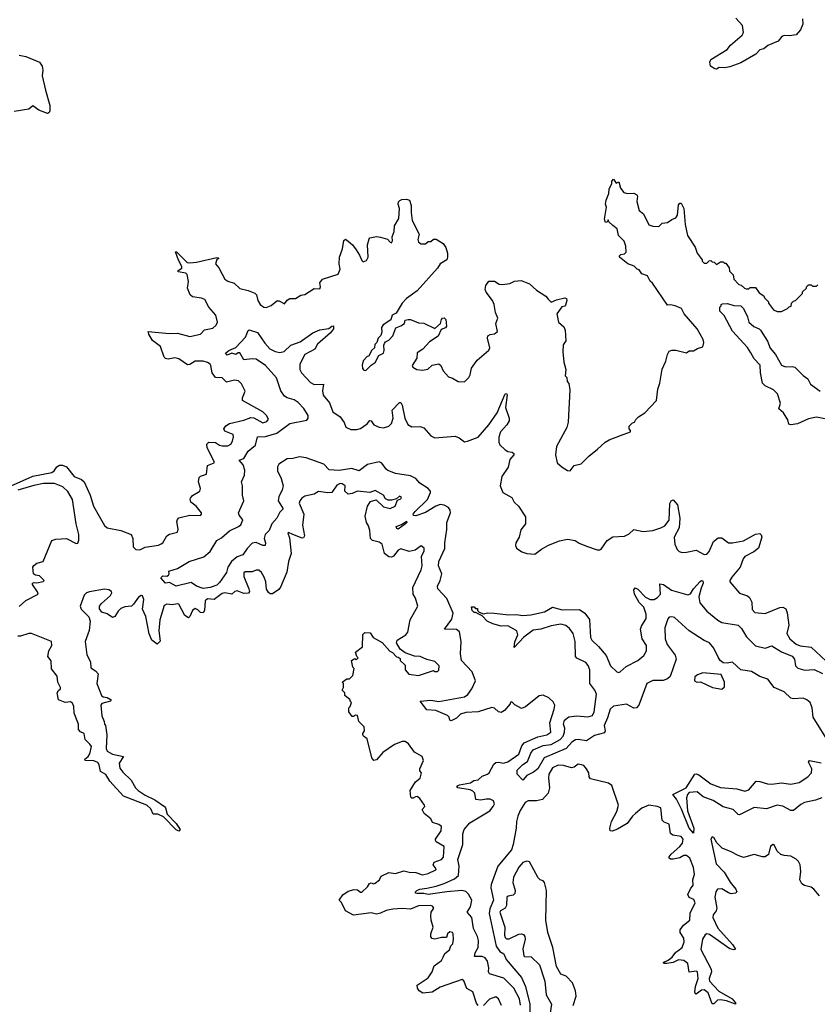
# Model space of a CAD drawing. Extents: x 2528705 to 2678277, y 911730 to 1023331.
# Tile 228 of 241: x 2657579 to 2663470, y 932425 to 939699. Entities that reach past the tile are written whole.
import ezdxf

# ---------------------------------------------------------------- set-up
doc = ezdxf.new("R2010")
doc.units = 0

msp = doc.modelspace()

# ---------------------------------------------------------------- linework, layer by layer
at = {"layer": '0CON20XD'}
for points in [[(2663360, 939705), (2663362.5, 939665), (2663346.4, 939623.6), (2663313.6, 939586.4), (2663265, 939579.4), (2663225, 939582), (2663207.5, 939575), (2663180.5, 939539.5), (2663105, 939507.5), (2663075, 939483.3), (2663045, 939476.2), (2663015.8, 939444.2), (2662905, 939380), (2662825, 939351.1), (2662785, 939343.1), (2662745, 939346), (2662725, 939334), (2662712.5, 939335), (2662682.5, 939355), (2662676.7, 939385), (2662683.3, 939405), (2662805, 939478.8), (2662828.3, 939511.7), (2662915, 939583.8), (2662924.3, 939605), (2662917.3, 939655), (2662869.8, 939709.8)], [(2657575, 939436.2), (2657625, 939426), (2657724.4, 939384.4), (2657744, 939355), (2657748.8, 939325), (2657743.9, 939283.9), (2657769.4, 939179.4)], [(2657769.4, 939179.4), (2657801.1, 939065), (2657801.9, 939025), (2657796.9, 939013.1), (2657785, 939006.9), (2657721.1, 939031.1), (2657675, 939062.5), (2657645, 939037.5), (2657538.3, 939021.7)], [(2661959.2, 938179.2), (2661930, 938205), (2661925, 938220), (2661920, 938205), (2661905, 938200), (2661897.5, 938225), (2661912.5, 938315), (2661907, 938337), (2661910, 938365), (2661930, 938415), (2661933.6, 938446.4), (2661951.7, 938488.3), (2661952.5, 938505), (2661965, 938520), (2661985, 938490), (2662005, 938500), (2662016.2, 938455), (2662041.7, 938421.7), (2662065, 938414), (2662115, 938416.7), (2662136.7, 938405), (2662141.2, 938395), (2662136.7, 938355), (2662155, 938290), (2662187.5, 938265), (2662225, 938183.3), (2662255, 938173.8), (2662299.3, 938170.7), (2662323.9, 938196.1), (2662365, 938201.2), (2662395, 938223.8), (2662425, 938234), (2662438, 938255), (2662445, 938330), (2662455, 938342.5), (2662465, 938342.5), (2662483.3, 938305), (2662493.3, 938185), (2662512.5, 938105), (2662568.3, 938018.3), (2662583.9, 937973.9), (2662620, 937925), (2662620, 937915), (2662635, 937900), (2662655, 937900), (2662671.7, 937918.3), (2662685, 937920), (2662695, 937910), (2662708.3, 937908.3), (2662725, 937890), (2662755, 937910), (2662775, 937910), (2662785, 937900), (2662795, 937900), (2662820, 937865), (2662821.7, 937841.7), (2662850, 937815), (2662853, 937783), (2662891.7, 937741.7), (2662908.3, 937738.3), (2662932.5, 937715), (2662945, 937711.2), (2662965, 937710), (2662975, 937720), (2663015, 937720), (2663041.7, 937681.7), (2663075, 937660), (2663080, 937645), (2663110, 937615), (2663110, 937605), (2663147.5, 937555), (2663175, 937543.8), (2663205, 937543.3), (2663250, 937565), (2663261.7, 937578.3), (2663278.3, 937581.7), (2663280, 937605), (2663295, 937620), (2663310, 937625), (2663360, 937675), (2663361.7, 937688.3), (2663390, 937715), (2663390, 937725), (2663405, 937740), (2663425, 937740), (2663435, 937730), (2663465, 937730), (2663475, 937740)], [(2657516.7, 936255), (2657674.7, 936325.3), (2657815.8, 936354.2), (2657833.2, 936366.8), (2657853.8, 936396.2), (2657872.5, 936407.5), (2657895, 936407.4), (2657924.3, 936395), (2657980, 936325), (2658035, 936301.4), (2658053.8, 936283.8), (2658100, 936185), (2658124.1, 936105), (2658165, 936032), (2658205, 935962), (2658224.5, 935944.5), (2658325, 935926), (2658401.2, 935895), (2658414, 935865), (2658415.7, 935805), (2658435.4, 935785.4), (2658465, 935783.1), (2658505, 935801.4), (2658603.8, 935816.2), (2658624.4, 935825.6), (2658636, 935835), (2658665, 935885.8), (2658685, 935897.1), (2658745, 935912.5), (2658748.1, 935935), (2658739.5, 935990.5), (2658743.8, 936006.2), (2658755, 936017.5), (2658835, 936037.5), (2658913, 936037), (2658922.5, 936045), (2658922.5, 936055), (2658881.4, 936105), (2658842, 936135), (2658838.8, 936155), (2658840, 936165), (2658856.1, 936183.9), (2658910, 936215), (2658913.6, 936236.4), (2658900, 936285), (2658904.3, 936315.7), (2658914.4, 936325.6), (2658958.9, 936341.1), (2658965.6, 936404.4), (2659014, 936425), (2659014.3, 936435), (2658964.3, 936535), (2658961.7, 936561.7), (2658975, 936576.7), (2659025, 936575.8), (2659055, 936555.5), (2659075, 936550), (2659115, 936550.9), (2659138.2, 936561.8), (2659150.5, 936585), (2659157.1, 936617.1), (2659154.4, 936634.4), (2659095, 936659.5), (2659086.5, 936675), (2659102.3, 936697.7), (2659128.8, 936715), (2659235, 936740.7), (2659285, 936760.8), (2659307.6, 936757.6), (2659375, 936721.5), (2659405, 936730), (2659417, 936747), (2659402.5, 936775), (2659375, 936802.2), (2659224, 936885), (2659224.3, 936905), (2659244.3, 936955), (2659217.8, 937007.8), (2659195, 937030.6), (2659165, 937036.5), (2659105, 937022), (2659073, 937053), (2659025, 937054.4), (2659000.9, 937090.9), (2658990.9, 937145), (2658985.4, 937155), (2658965, 937167.1), (2658935, 937175.9), (2658873.5, 937176.5), (2658835, 937152.5), (2658818.9, 937148.9), (2658754.3, 937194.3), (2658725, 937200), (2658675, 937189.7), (2658654.4, 937195), (2658645.3, 937205.3), (2658618.1, 937285), (2658559.6, 937329.6), (2658532.2, 937375), (2658527.5, 937395), (2658685, 937380.8), (2658745, 937383.3), (2658835, 937357.7), (2658913.3, 937375), (2658943, 937407), (2659005, 937419.4), (2659028.9, 937441.1), (2659040.8, 937465), (2659027.6, 937515), (2658974.8, 937574.8), (2658945, 937632.9), (2658922.4, 937642.4), (2658855, 937651.1), (2658836.6, 937666.6), (2658817.8, 937715), (2658824.4, 937765), (2658816.7, 937816.7), (2658805, 937827.1), (2658750, 937835), (2658750, 937845), (2658775.8, 937864.2), (2658776.2, 937875), (2658751.2, 937921.2), (2658730, 937985), (2658737.5, 937985), (2658786, 937935), (2658815, 937906.2), (2658835, 937902.9), (2658885, 937907.5), (2659035, 937942.5), (2659045, 937940), (2659050, 937935), (2659033.6, 937926.4), (2659024.5, 937894.5), (2659050, 937865), (2659095, 937780.9), (2659115, 937766.2), (2659161.7, 937751.7), (2659205, 937714.1), (2659265, 937699.2), (2659315, 937678.9), (2659327.8, 937665), (2659337.5, 937625), (2659355, 937596), (2659381.2, 937575), (2659398.3, 937571.7), (2659435, 937586.2), (2659478.3, 937621.7), (2659495, 937621.2), (2659535, 937598.8), (2659554.1, 937625.9), (2659575, 937640), (2659615, 937640), (2659655, 937663.3), (2659685, 937667.5), (2659755, 937713.3), (2659795, 937711.2), (2659801.2, 937725), (2659795.6, 937755), (2659815, 937782.2), (2659930.3, 937819.7), (2659945.7, 937855), (2659938.8, 937895), (2659942, 937945), (2659964.2, 938005), (2659973.6, 938066.4), (2659985, 938077.5), (2660005, 938063.3), (2660036.7, 938035), (2660065, 937997.5), (2660089.5, 937959.5), (2660105, 937920), (2660115, 937910), (2660140.7, 937919.3), (2660153.3, 937945), (2660146.7, 938035), (2660159.3, 938080.7), (2660165, 938086.7), (2660215, 938096.7), (2660245, 938093.3), (2660295, 938077.5), (2660314.1, 938054.1), (2660325, 938050), (2660333.3, 938065), (2660330, 938095), (2660343.8, 938135), (2660346.2, 938175), (2660380, 938230), (2660382.9, 938305), (2660374.4, 938335), (2660377.9, 938352.1), (2660386.4, 938363.6), (2660400.7, 938369.3), (2660435, 938373.3), (2660456.8, 938366.8), (2660470, 938325), (2660469.5, 938275), (2660478.1, 938215), (2660530, 938115), (2660520, 938075), (2660523.8, 938055), (2660545, 938043.8), (2660575, 938043.3), (2660595, 938060), (2660615, 938060), (2660635, 938077.5), (2660655, 938077.5), (2660706.7, 938045), (2660725.8, 938015.8), (2660737.5, 937975), (2660739.2, 937945), (2660733.3, 937925), (2660684, 937895), (2660665.9, 937864.1), (2660514.2, 937695.8), (2660435, 937638), (2660404.6, 937605.4), (2660360, 937530), (2660330, 937515), (2660319.3, 937480.7), (2660263.3, 937445), (2660250, 937425), (2660252.5, 937392.5), (2660246.7, 937365), (2660227.5, 937345), (2660217, 937313), (2660201.7, 937298.3), (2660200, 937275), (2660177.5, 937255), (2660156.4, 937213.6), (2660145, 937210), (2660115, 937177.5), (2660107.5, 937147.5), (2660111.7, 937121.7), (2660120, 937110), (2660135, 937106.7), (2660174, 937146), (2660205, 937166.7), (2660232.3, 937217.7), (2660266, 937235), (2660271.2, 937255), (2660267.5, 937295), (2660273, 937307), (2660280.7, 937319.3), (2660305, 937332.5), (2660335, 937362.5), (2660357, 937423), (2660395, 937437.5), (2660420, 937455), (2660425, 937480), (2660447, 937483), (2660465, 937483.3), (2660525, 937460), (2660565, 937457.5), (2660645, 937417.5), (2660686.7, 937453.3), (2660693.3, 937485), (2660702.5, 937495), (2660715, 937497.5), (2660727.5, 937485), (2660732.5, 937435), (2660725, 937422.5), (2660690.7, 937409.3), (2660669.3, 937360.7), (2660605, 937320), (2660555.7, 937264.3), (2660515, 937236.7), (2660511.7, 937198.3), (2660477.5, 937145), (2660482.3, 937132.3), (2660512.5, 937115), (2660555, 937109.2), (2660594.1, 937115.9), (2660625, 937146.2), (2660675, 937156.2), (2660688.8, 937145), (2660706.2, 937105), (2660745, 937060), (2660775, 937050.8), (2660817.5, 937025), (2660865, 937024.2), (2660897.5, 937055), (2660907.1, 937075), (2660916.2, 937125), (2660957.7, 937182.3), (2661045, 937256.7), (2661052.5, 937275), (2661034.2, 937345), (2661037.7, 937362.3), (2661055, 937373.8), (2661085, 937378.8), (2661107.5, 937395), (2661096.4, 937453.6), (2661110, 937495), (2661093.3, 937535), (2661084.1, 937594.1), (2661070, 937625), (2661023.8, 937685), (2661016.7, 937705), (2661022.5, 937735), (2661043.6, 937766.4), (2661085, 937767.5), (2661120, 937745), (2661145, 937742.5), (2661199.3, 937750.7), (2661233.6, 937766.4), (2661281.7, 937771.7), (2661345, 937747.5), (2661395, 937700), (2661465, 937657.5), (2661483.3, 937633.3), (2661505, 937612.5), (2661545, 937630), (2661605, 937643.3), (2661618.8, 937638.8), (2661621.2, 937625), (2661610.7, 937589.3), (2661605, 937582.5), (2661582.3, 937577.7), (2661546.7, 937525), (2661558.8, 937465), (2661598.8, 937428.8), (2661608.8, 937405), (2661613, 937327), (2661593, 937297), (2661590.8, 937245), (2661598.3, 937168.3), (2661612.5, 937115), (2661608.3, 937068.3), (2661620, 937055), (2661622.5, 937025), (2661635, 937010), (2661642, 936965), (2661630.9, 936725), (2661619.4, 936685), (2661543.8, 936545), (2661535.8, 936485), (2661548, 936425), (2661585, 936392.5), (2661625, 936368.8), (2661645, 936366.7), (2661673.8, 936406.2), (2661725, 936417.5), (2661782.5, 936475), (2661847.5, 936525), (2661902.7, 936577.3), (2661932.5, 936595), (2662017.5, 936627.5), (2662090, 936655), (2662090, 936665), (2662080, 936675), (2662080, 936695), (2662105, 936720), (2662120, 936725), (2662130, 936745), (2662150, 936765), (2662196.4, 936793.6), (2662283.3, 936885), (2662291.7, 936968.3), (2662306.4, 937013.6), (2662323.6, 937116.4), (2662352.5, 937175), (2662363.6, 937226.4), (2662375, 937250), (2662395, 937257.5), (2662425, 937257.5), (2662505, 937237.5), (2662525, 937252.5), (2662556.4, 937253.6), (2662585, 937270), (2662625, 937282.5), (2662632.5, 937315), (2662626.7, 937336.7), (2662582.5, 937415), (2662486.7, 937526.7), (2662466.7, 937565), (2662420, 937585), (2662385, 937592.5), (2662365, 937590), (2662253, 937753), (2662237, 937767), (2662216.4, 937806.4), (2662175, 937822.5), (2662155, 937850), (2662140, 937855), (2662117, 937877), (2662070, 937895), (2662010, 937945), (2662010, 937955), (2662020, 937965), (2662045, 937970), (2662057.5, 937982.5), (2662056.1, 938026.1), (2662043.6, 938063.6), (2662002.5, 938105), (2661992.5, 938155), (2661959.2, 938179.2)], [(2663585, 936738.4), (2663465, 936762.5), (2663405, 936751), (2663325, 936712.4), (2663275, 936704.6), (2663260.3, 936710.3), (2663251.7, 936741.7), (2663221.2, 936795), (2663186.9, 936825), (2663197.8, 936865), (2663175.5, 936935), (2663148.1, 936965), (2663085, 936993.5), (2663065, 937012.9), (2663050.5, 937090.5), (2663047.5, 937147.5), (2663004.2, 937194.2), (2662978.6, 937238.6), (2662956, 937276), (2662845, 937397.8), (2662783.6, 937513.6), (2662750, 937545), (2662750, 937575), (2662760, 937585), (2662760, 937595), (2662770.7, 937599.3), (2662808.3, 937601.7), (2662855, 937587.8), (2662904.5, 937585.5), (2662926.1, 937565), (2662955, 937503.8), (2662964.6, 937464.6), (2663001.5, 937431.5), (2663041.9, 937415), (2663051.8, 937405), (2663101.8, 937325), (2663121.4, 937271.4), (2663160.6, 937225), (2663207, 937147), (2663235, 937134.3), (2663285, 937137.8), (2663305, 937132.2), (2663365, 937069.4), (2663400.8, 937045), (2663420, 937005), (2663490.9, 936955)], [(2661153.6, 934206.4), (2661185, 934216.2), (2661266.2, 934273.8), (2661287.6, 934335), (2661304.8, 934355.2), (2661405, 934399.8), (2661473.6, 934416.4), (2661502.2, 934435), (2661495.2, 934505), (2661526.7, 934605), (2661530.4, 934635), (2661520, 934660), (2661488.3, 934688.3), (2661445, 934708.1), (2661415, 934703.1), (2661315, 934623.3), (2661285, 934610), (2661235, 934637.5), (2661215, 934660), (2661205, 934657.5), (2661202.5, 934645), (2661160, 934595), (2661135, 934580), (2661115, 934586.2), (2661085, 934612.5), (2661065, 934618.6), (2660965, 934586.2), (2660875, 934580.8), (2660835, 934567.1), (2660805, 934539.2), (2660765, 934519.4), (2660755, 934523.8), (2660750.8, 934545), (2660738.9, 934558.9), (2660653.7, 934596.3), (2660585, 934600), (2660536.7, 934665), (2660615, 934672.7), (2660675, 934661.5), (2660864.1, 934695.9), (2660887.7, 934712.3), (2660918.1, 934755), (2660946.5, 934815), (2660921.7, 934881.7), (2660842.9, 934965), (2660834.6, 935015), (2660838.9, 935105), (2660826.9, 935176.9), (2660805, 935194.6), (2660717.5, 935195), (2660770.6, 935269.4), (2660781.7, 935315), (2660733.5, 935423.5), (2660667.1, 935495), (2660665.7, 935515), (2660685, 935556.2), (2660696.2, 935605), (2660671.3, 935665), (2660674.1, 935695), (2660718.1, 935791.9), (2660718.4, 935835), (2660733, 935933), (2660732.9, 935985), (2660761.2, 936055), (2660757.5, 936075), (2660745, 936094.2), (2660715, 936113.2), (2660685, 936117.4), (2660652.2, 936105), (2660575, 936058.8), (2660505, 936034), (2660486.7, 936035), (2660486.2, 936045), (2660498.7, 936065), (2660590.8, 936155), (2660613.3, 936205), (2660612.7, 936215), (2660596.8, 936235), (2660535.5, 936275.5), (2660505, 936308.9), (2660465, 936329.3), (2660355, 936347.1), (2660299.1, 936369.1), (2660285, 936379.1), (2660253.1, 936423.1), (2660233.6, 936433.6), (2660147.7, 936412.3), (2660085, 936364.7), (2660033.2, 936383.2), (2659938.5, 936368.5), (2659863.4, 936373.4), (2659824.2, 936415), (2659695, 936462.9), (2659645, 936470), (2659595, 936456.2), (2659555, 936455.4), (2659493.8, 936415), (2659482.5, 936395), (2659483.8, 936365), (2659510.1, 936310.1), (2659523.6, 936255), (2659516.5, 936225), (2659491.7, 936175), (2659487.8, 936145), (2659525.4, 936084.6), (2659499.7, 936060.3), (2659478.7, 936015), (2659440.7, 935975), (2659421.8, 935925), (2659390.7, 935895), (2659385.4, 935865.4), (2659393.8, 935835), (2659392, 935815), (2659375, 935813.3), (2659325, 935836.9), (2659295, 935830.8), (2659258.1, 935791.9), (2659227.3, 935745), (2659185, 935729.3), (2659143, 935697), (2659116.5, 935655), (2659105.3, 935614.7), (2659055, 935540), (2659035, 935521.9), (2658985, 935504.2), (2658935, 935497.1), (2658885, 935514), (2658845, 935541.2), (2658733.6, 935513.6), (2658685, 935540), (2658655, 935536.7), (2658620, 935575), (2658635, 935590), (2658665, 935588.8), (2658677.5, 935595), (2658682.5, 935605), (2658680, 935625), (2658745, 935643.1), (2658830, 935695), (2658939.5, 935730.5), (2658985, 935770.6), (2659035, 935851.9), (2659068.4, 935871.6), (2659128.2, 935921.8), (2659196, 935954), (2659212.4, 935967.6), (2659226.1, 936005), (2659198.9, 936038.9), (2659194.3, 936055), (2659234.4, 936145), (2659224.4, 936185), (2659223.8, 936255), (2659217.6, 936285), (2659239.8, 936335), (2659240.9, 936370.9), (2659230.2, 936410.2), (2659198.6, 936445), (2659235, 936457.1), (2659265, 936512.1), (2659321.1, 936555), (2659334, 936616), (2659395, 936619.8), (2659476.9, 936643.1), (2659575, 936716.2), (2659699, 936741), (2659710.3, 936755), (2659710.2, 936775), (2659677.1, 936827.1), (2659635, 936869.7), (2659605, 936890.3), (2659554.2, 936904.2), (2659535, 936917.8), (2659507.8, 936957.8), (2659475, 937051.9), (2659395, 937143.1), (2659325, 937190), (2659295, 937194.2), (2659235, 937186.2), (2659205, 937236.7), (2659192.3, 937237.7), (2659175, 937224.3), (2659145, 937234), (2659110.5, 937220.5), (2659100, 937235), (2659124.5, 937255.5), (2659174, 937276), (2659246.1, 937353.9), (2659266.7, 937403.3), (2659273.6, 937406.4), (2659335, 937386.7), (2659388.4, 937308.4), (2659427, 937267), (2659465, 937248.2), (2659499.1, 937240.9), (2659531.7, 937248.3), (2659582.5, 937295), (2659650, 937320), (2659745, 937385.6), (2659795, 937408.1), (2659862, 937418), (2659883.3, 937435), (2659896.1, 937436.1), (2659895.7, 937415), (2659873.8, 937385), (2659778, 937302), (2659759.3, 937265), (2659683.6, 937226.4), (2659647.9, 937155), (2659648.6, 937115), (2659659.7, 937089.7), (2659727.5, 937017.5), (2659755, 937004.8), (2659822, 937005), (2659815, 936957.5), (2659820.8, 936925), (2659868.2, 936868.2), (2659891.6, 936801.6), (2659946.2, 936765), (2659975, 936722.5), (2659988, 936688), (2660025, 936670.8), (2660068.8, 936671.2), (2660095, 936678.6), (2660146.3, 936713.7), (2660165, 936736.9), (2660176, 936736), (2660195.4, 936705.4), (2660235, 936687.9), (2660265, 936683.9), (2660305, 936695.4), (2660325.4, 936715), (2660337.8, 936755), (2660329.4, 936815), (2660385, 936870), (2660395, 936870), (2660405, 936852), (2660424.6, 936754.6), (2660445, 936709.2), (2660475, 936691.4), (2660537.3, 936692.7), (2660565, 936684.4), (2660615, 936624), (2660645, 936608.8), (2660795, 936621.2), (2660825, 936608.8), (2660865, 936581.2), (2660886.1, 936583.9), (2660964.3, 936615.7), (2661044.3, 936705), (2661104.6, 936795.4), (2661165, 936933.8), (2661175, 936936.7), (2661178.5, 936928.5), (2661166.4, 936835), (2661194.5, 936755), (2661194.5, 936735), (2661177.9, 936705), (2661130, 936655), (2661118.5, 936615), (2661117.5, 936577.5), (2661125, 936557.5), (2661165, 936520), (2661185, 936508.8), (2661216.7, 936505), (2661228.6, 936495), (2661228.6, 936485), (2661199.5, 936450.5), (2661187.1, 936392.9), (2661141.2, 936325), (2661127.5, 936255), (2661147, 936207), (2661215, 936170), (2661230, 936135), (2661262.5, 936105), (2661316.1, 936026.1), (2661314.2, 935975), (2661280.7, 935929.3), (2661268, 935875), (2661243.3, 935835), (2661240, 935815), (2661247.5, 935795), (2661288.3, 935768.3), (2661325, 935756.2), (2661385, 935750.8), (2661404.6, 935765.4), (2661432.1, 935787.9), (2661485, 935815.6), (2661565, 935848.6), (2661625, 935860), (2661681.7, 935851.7), (2661711.7, 935831.7), (2661765, 935809.2), (2661845, 935782.5), (2661865, 935781.2), (2661875, 935786.7), (2661919.1, 935850.9), (2661960.7, 935879.3), (2662045, 935883.1), (2662080.2, 935899.8), (2662115, 935933.3), (2662185, 935916.7), (2662255, 935926), (2662315, 935943.6), (2662345, 935959.1), (2662375, 936002.2), (2662381.6, 936125), (2662390, 936145), (2662405, 936151.2), (2662437.6, 936115), (2662454.2, 936015.8), (2662449.2, 935945), (2662413.6, 935875), (2662419.2, 935825), (2662435.8, 935785.8), (2662450.3, 935770.3), (2662473, 935763), (2662505.4, 935764.6), (2662575, 935780.5), (2662635, 935748.9), (2662655, 935750.6), (2662670.6, 935769.4), (2662702.9, 935845), (2662737.9, 935872.1), (2662765, 935870.8), (2662813.3, 935835), (2662845, 935832.8), (2662925, 935847.5), (2663015, 935896.9), (2663045, 935901.9), (2663055, 935894), (2663059.6, 935875), (2663035.4, 935795), (2663002, 935768), (2662935, 935733.5), (2662922, 935715), (2662900.4, 935655), (2662840.2, 935579.8), (2662824, 935555), (2662823.8, 935545), (2662895, 935461.4), (2662955, 935441.5), (2662970.4, 935430.4), (2662986.4, 935395), (2662990.5, 935340.5), (2663009.7, 935319.7), (2663085, 935312), (2663193.9, 935356.1), (2663215, 935358.5), (2663237, 935347), (2663247.6, 935317.6), (2663260.9, 935225), (2663245.7, 935165), (2663266.7, 935125), (2663314.4, 935085), (2663345, 935073.5), (2663425, 935064.3), (2663535, 934958.6)], [(2657575, 935363.1), (2657623.2, 935406.8), (2657714.5, 935455), (2657711.1, 935471.1), (2657672, 935525), (2657673.8, 935535), (2657685, 935541.2), (2657705, 935538.8), (2657752.5, 935547.5), (2657760, 935555), (2657725, 935590), (2657695, 935595.8), (2657681.2, 935605), (2657676.7, 935655), (2657682.3, 935667.7), (2657705, 935682.5), (2657753, 935697), (2657815, 935850), (2657845, 935861.2), (2657923.9, 935866.1), (2657995, 935830), (2658008, 935832), (2658015.5, 935854.5), (2658014.5, 935895.5), (2657996.2, 935973.8), (2657968.9, 936155), (2657935, 936214.4), (2657897.2, 936247.2), (2657835, 936272.5), (2657755, 936272.5), (2657682.6, 936257.4), (2657565, 936222.1)], [(2660965, 932416.7), (2660952.7, 932432.7), (2660925.6, 932515.6), (2660881.2, 932541.2), (2660858.3, 932598.3), (2660847.5, 932607.5), (2660685, 932550.9), (2660625, 932513.8), (2660557.1, 932507.1), (2660528.8, 932525), (2660516, 932545), (2660514.2, 932565.8), (2660595, 932620), (2660625.6, 932665), (2660640, 932710), (2660695, 932747.5), (2660707.7, 932772.3), (2660719.7, 932800.3), (2660752.3, 932827.7), (2660763, 932857), (2660778.8, 932871.2), (2660783.3, 932905), (2660780, 932945), (2660775, 932956), (2660755, 932958.9), (2660739.2, 932945), (2660732.5, 932917.5), (2660695, 932917.1), (2660645, 932906), (2660625, 932911.2), (2660615, 932923.3), (2660615.8, 932945), (2660632.5, 932995), (2660617.5, 933045), (2660615.8, 933075.8), (2660618.6, 933105), (2660638.9, 933135), (2660629.1, 933149.1), (2660615, 933153.5), (2660525, 933150.9), (2660465, 933127.5), (2660405, 933132.1), (2660335, 933128.6), (2660285, 933118.2), (2660245, 933097.9), (2660215, 933091.5), (2660175, 933101.5), (2660045, 933083.1), (2659985.6, 933115.6), (2659956.1, 933176.1), (2659937.5, 933195), (2659965, 933233.3), (2660005, 933260), (2660048.3, 933271.7), (2660075, 933270.9), (2660095, 933253.8), (2660105, 933253.8), (2660147.2, 933292.8), (2660161.8, 933318.2), (2660175, 933321.1), (2660195, 933313.5), (2660205, 933320.4), (2660235.7, 933345), (2660249.4, 933370.6), (2660305, 933398.1), (2660355, 933391.5), (2660415, 933409.6), (2660455, 933400.4), (2660505, 933398.2), (2660555, 933381.5), (2660595, 933390), (2660652.7, 933417.3), (2660655.8, 933425), (2660632.9, 933455), (2660641.2, 933475), (2660695, 933493.8), (2660708.9, 933511.1), (2660715, 933590), (2660656, 933625), (2660650.8, 933635), (2660650.8, 933645), (2660692.9, 933705), (2660695, 933737.5), (2660675, 933753.8), (2660627, 933767), (2660616, 933795), (2660566.7, 933835), (2660552.5, 933865), (2660571.2, 933885), (2660568.8, 933895), (2660533.8, 933945), (2660515, 933959.2), (2660501.9, 933958.1), (2660485, 933946.7), (2660475, 933946.7), (2660468.8, 933955), (2660462.9, 934005), (2660501.2, 934068.8), (2660536.7, 934095), (2660546.7, 934135), (2660535, 934150), (2660534, 934165), (2660561.2, 934225), (2660552.5, 934255), (2660495, 934286.7), (2660449.5, 934349.5), (2660425, 934366.2), (2660405, 934366.2), (2660346.7, 934345), (2660261.2, 934285), (2660215, 934231.2), (2660195, 934226.7), (2660180, 934245), (2660146, 934385), (2660117.5, 934405), (2660112.5, 934415), (2660112.5, 934425), (2660126.7, 934445), (2660123.3, 934475), (2660083.8, 934513.8), (2660075, 934557.5), (2660058.3, 934561.7), (2660045, 934550), (2660035, 934550), (2660010, 934585), (2660010, 934615), (2660020, 934625), (2660030, 934655), (2660020, 934665), (2660020, 934675), (2659980, 934705), (2659980, 934725), (2659960, 934745), (2659970, 934765), (2659970, 934795), (2659960, 934805), (2659995, 934830), (2660015, 934830), (2660040, 934855), (2660050, 934905), (2660040, 934915), (2660030, 934965), (2660055, 934980), (2660065, 934970), (2660080, 934985), (2660070, 934995), (2660060, 935025), (2660110, 935065), (2660113.6, 935156.4), (2660128.3, 935171.7), (2660168.3, 935168.3), (2660190, 935135), (2660256.4, 935096.4), (2660313.6, 935033.6), (2660333, 935023), (2660361.7, 934991.7), (2660375, 934990), (2660388.3, 934978.3), (2660390, 934965), (2660425, 934930), (2660426.2, 934895), (2660453.9, 934863.9), (2660525, 934854), (2660635, 934890), (2660645, 934882.5), (2660665, 934882.5), (2660675.8, 934894.2), (2660676.7, 934925), (2660645, 934956.7), (2660585, 934972.5), (2660537.5, 934995), (2660495, 934996.2), (2660425, 935021.2), (2660388.3, 935048.3), (2660362.5, 935095), (2660367.5, 935115), (2660430, 935155), (2660445.4, 935174.6), (2660462.2, 935265), (2660520, 935365), (2660502.5, 935425), (2660485.4, 935455.4), (2660481.5, 935505), (2660545.4, 935635), (2660550.9, 935665), (2660547.1, 935732.9), (2660566.2, 935775), (2660567.5, 935795), (2660545, 935812.5), (2660499.5, 935780.5), (2660455, 935769.2), (2660395, 935788.8), (2660375, 935780), (2660340, 935735), (2660325, 935728.2), (2660305, 935729.6), (2660272.5, 935755), (2660255, 935823.8), (2660235, 935839.2), (2660185, 935851.2), (2660170, 935865), (2660165.8, 935925.8), (2660155, 935960), (2660141.2, 935985), (2660131.7, 936031.7), (2660148.8, 936105), (2660170.7, 936139.3), (2660211.7, 936151.7), (2660265, 936100), (2660315, 936087.5), (2660352.5, 936105), (2660370, 936150), (2660395, 936160), (2660398.3, 936168.3), (2660385, 936177.5), (2660361.7, 936158.3), (2660325, 936148.8), (2660300, 936150), (2660280, 936160), (2660265, 936186), (2660205, 936220), (2660163.9, 936206.1), (2660075, 936216.7), (2660035, 936197.3), (2660005, 936194.6), (2659980.9, 936215), (2659982.5, 936255), (2659960.9, 936270.9), (2659945, 936273.3), (2659921.1, 936258.9), (2659883.3, 936206.7), (2659855, 936203.1), (2659785.7, 936214.3), (2659755, 936194.2), (2659685, 936179.2), (2659663.8, 936165), (2659648.8, 936145), (2659644.1, 936125.9), (2659676.7, 936045), (2659667.3, 935965), (2659682.5, 935885), (2659675, 935871.2), (2659665, 935868.6), (2659595, 935896.5), (2659565, 935911.2), (2659558.8, 935905), (2659571.2, 935871.2), (2659583.3, 935755), (2659564.3, 935695), (2659552.3, 935617.7), (2659504.7, 935505.3), (2659491.7, 935488.3), (2659445, 935456.2), (2659428, 935458), (2659416.9, 935466.9), (2659401.7, 935491.7), (2659397.7, 935545), (2659385, 935580), (2659365, 935614.4), (2659345, 935633.1), (2659325, 935632.2), (2659295, 935618.7), (2659245, 935620.5), (2659235, 935613.3), (2659234.1, 935585), (2659271.8, 935495), (2659275.6, 935475), (2659268.5, 935461.5), (2659235, 935458.5), (2659185, 935480), (2659168.6, 935475), (2659145, 935454.4), (2659095, 935464.6), (2659075, 935458.4), (2659015, 935414.7), (2658965, 935421.3), (2658947.9, 935405), (2658944.4, 935335), (2658935, 935317.5), (2658915, 935319.4), (2658895, 935339.5), (2658875, 935348.9), (2658855.6, 935335), (2658835, 935290), (2658825, 935280.8), (2658797.3, 935297.3), (2658755, 935380.5), (2658744.5, 935384.5), (2658705, 935376.8), (2658665, 935381.2), (2658645, 935371.5), (2658614.2, 935265), (2658607.2, 935185), (2658615, 935107.5), (2658595, 935085.7), (2658555.8, 935115.8), (2658535, 935160.8), (2658509.2, 935289.2), (2658486.1, 935345), (2658496.2, 935415), (2658485, 935442), (2658475, 935444.2), (2658455, 935432.9), (2658420, 935380), (2658405, 935367.1), (2658355, 935362.3), (2658325, 935348.2), (2658305, 935328.8), (2658281.2, 935288.8), (2658265, 935281.8), (2658225, 935310), (2658185, 935321.4), (2658166.8, 935346.8), (2658168.9, 935365), (2658181.9, 935385), (2658248.9, 935445), (2658260, 935465), (2658256.2, 935475), (2658236, 935486), (2658205, 935491.6), (2658095, 935472), (2658072.9, 935465), (2658055, 935446.7), (2658025.3, 935365), (2658033.5, 935345), (2658088.2, 935288.2), (2658099.8, 935255), (2658092.8, 935187.2), (2658063.3, 935105), (2658074.2, 935005.8), (2658101.3, 934955), (2658105, 934910.8), (2658139.4, 934889.4), (2658159.1, 934865), (2658148.9, 934795), (2658182.9, 934705), (2658195, 934695.6), (2658225, 934691.1), (2658254.2, 934675), (2658250, 934665), (2658185, 934646.7), (2658176.9, 934635), (2658186.2, 934556.2), (2658203.1, 934515), (2658204.3, 934494.3), (2658213.3, 934483.3), (2658223.2, 934415), (2658216.2, 934315), (2658225.7, 934295), (2658265, 934272.7), (2658345.5, 934255.5), (2658313.4, 934205), (2658319.4, 934169.4), (2658339.9, 934139.9), (2658401.7, 934081.7), (2658434.7, 934024.7), (2658454.4, 934004.4), (2658505, 933970.8), (2658577.5, 933935), (2658647.1, 933885), (2658655.5, 933875), (2658668.2, 933828.2), (2658735, 933760), (2658763.8, 933715), (2658755, 933704.3), (2658735, 933714.4), (2658640.5, 933810.5), (2658598.3, 933828.3), (2658565, 933830), (2658547.8, 933867.8), (2658516.8, 933896.8), (2658345, 933963.3), (2658243.8, 934073.8), (2658215, 934121.4), (2658175.5, 934145.5), (2658165, 934193.8), (2658155, 934210), (2658125, 934223.3), (2658063.3, 934225), (2658060, 934235), (2658085, 934255.8), (2658095.9, 934274.1), (2658108.2, 934328.2), (2658097.4, 934347.4), (2658061.2, 934381.2), (2658054, 934425), (2658026.9, 934436.9), (2658013.8, 934453.8), (2658011.8, 934495), (2657982, 934575), (2657979, 934625), (2657969.1, 934649.1), (2657955, 934658.7), (2657914.6, 934654.6), (2657864, 934675), (2657856.2, 934725), (2657865, 934742.5), (2657880, 934755), (2657880, 934765), (2657860, 934805), (2657855, 934850), (2657812.3, 934902.3), (2657811.7, 934961.7), (2657786.7, 934995), (2657793.3, 935035), (2657816.2, 935075), (2657812.5, 935105), (2657665, 935163.3), (2657645, 935164.1), (2657585, 935145.5), (2657565.4, 935145.4)], [(2660375, 935934.8), (2660365, 935939.5), (2660358.9, 935955), (2660400, 935970), (2660435, 935993.3), (2660437.5, 935985), (2660429.5, 935975), (2660375, 935934.8)], [(2663566.6, 934345), (2663439.4, 934545), (2663433, 934615), (2663416.9, 934655), (2663393.9, 934675), (2663365, 934686.2), (2663295, 934681.7), (2663275, 934686.4), (2663225, 934734), (2663152.5, 934765), (2663105, 934825.7), (2663045, 934845.6), (2662985, 934882.5), (2662906.1, 934896.1), (2662845, 934952.3), (2662805, 934944.4), (2662775, 934948.3), (2662753.6, 934963.6), (2662738.1, 934988.1), (2662706.9, 935056.9), (2662675, 935094.5), (2662635, 935111.6), (2662523.1, 935183.1), (2662415, 935282.3), (2662395, 935287.1), (2662376.3, 935283.7), (2662367.1, 935272.9), (2662343.6, 935205), (2662347.3, 935125), (2662362.3, 935082.3), (2662419.6, 935005), (2662428.2, 934975), (2662384.7, 934845.3), (2662365, 934829.5), (2662332.1, 934817.9), (2662255, 934816.7), (2662212.3, 934795), (2662152.5, 934635), (2662135.5, 934614.5), (2662115, 934613.3), (2662062.1, 934642.1), (2661965, 934627.9), (2661939.1, 934605), (2661919.5, 934540.5), (2661897.1, 934485), (2661904.5, 934445), (2661898.8, 934431.2), (2661825, 934411.2), (2661765, 934371.5), (2661705, 934381.9), (2661685, 934378.1), (2661657.8, 934362.2), (2661615, 934313.9), (2661453.9, 934246.1), (2661405, 934164.5), (2661375, 934140), (2661324.5, 934115.5), (2661295, 934081.2), (2661254.1, 934124.1), (2661253.8, 934155), (2661295, 934195.4), (2661330.5, 934219.5), (2661355, 934280.8), (2661371.8, 934305), (2661445, 934337.2), (2661505, 934343.3), (2661570.1, 934379.9), (2661593.2, 934406.8), (2661603, 934435), (2661604.3, 934464.3), (2661594.7, 934495.3), (2661602.7, 934525), (2661635, 934548), (2661693.3, 934556.7), (2661775, 934547.9), (2661810.5, 934559.5), (2661822.7, 934585), (2661838.8, 934715), (2661827.9, 934745), (2661790.5, 934795), (2661791.1, 934895), (2661778.7, 934928.7), (2661760.2, 934950.2), (2661695, 934981.3), (2661684, 934995), (2661682.8, 935105), (2661665.8, 935165), (2661640.5, 935200.5), (2661613.5, 935223.5), (2661575, 935232), (2661505, 935221.5), (2661428.8, 935195), (2661371.8, 935188.2), (2661302.7, 935137.3), (2661231.7, 935061.7), (2661235, 935102.5), (2661257.8, 935155), (2661250, 935185), (2661185, 935221.8), (2661135, 935218.6), (2661074.7, 935234.7), (2661031.2, 935255), (2660993.8, 935293.8), (2660945, 935320), (2660935, 935320), (2660920, 935335), (2660915, 935360), (2660935, 935360), (2660945, 935350), (2660960, 935350), (2660960, 935335), (2660971.7, 935321.7), (2661005, 935310), (2661034, 935316), (2661084.6, 935315.4), (2661191.2, 935301.2), (2661245, 935303.5), (2661295, 935296.5), (2661355, 935302.5), (2661455, 935325.4), (2661515, 935358.9), (2661585, 935338.8), (2661715, 935341.9), (2661754.2, 935315), (2661788, 935268), (2661796.2, 935135), (2661804, 935115), (2661855, 935068.5), (2661911.4, 935001.4), (2661942.9, 934925), (2661990, 934880), (2662005, 934876.2), (2662015, 934881.6), (2662059.6, 934920.4), (2662145, 934964.2), (2662188.9, 935001.1), (2662208.5, 935035), (2662208.9, 935075), (2662175.7, 935125), (2662165.2, 935195), (2662171.1, 935218.9), (2662206.3, 935273.7), (2662207.3, 935307.3), (2662189.8, 935359.8), (2662153.9, 935393.9), (2662120.9, 935455), (2662114.5, 935485.5), (2662125, 935502), (2662145, 935490.6), (2662201.4, 935431.4), (2662235, 935416.2), (2662264.4, 935415.6), (2662290.4, 935429.6), (2662311, 935455), (2662308, 935532), (2662335, 935525.4), (2662394, 935484), (2662515, 935449.5), (2662532.6, 935457.4), (2662555, 935493.5), (2662605, 935548.6), (2662615, 935556), (2662624, 935554), (2662628.5, 935535), (2662611.7, 935498.3), (2662595.5, 935435), (2662601.9, 935391.9), (2662655, 935328.9), (2662735, 935263.3), (2662765, 935246), (2662886.1, 935226.1), (2662910.8, 935200.8), (2662948.5, 935138.5), (2663015, 935073.9), (2663085, 935055.8), (2663135, 935072.9), (2663205, 935029.5), (2663285, 934997.1), (2663302, 934975), (2663309, 934925), (2663326.8, 934906.8), (2663377.4, 934892.6), (2663446.9, 934896.9), (2663508.8, 934868.8)], [(2662765, 934753.8), (2662785, 934770), (2662786.1, 934803.9), (2662760.7, 934860.7), (2662625, 934873.3), (2662585, 934858.8), (2662566.7, 934845), (2662562.5, 934815), (2662580, 934805), (2662607, 934807), (2662696.1, 934766.1), (2662765, 934753.8)], [(2661278.6, 932418.6), (2661270.8, 932465), (2661228, 932545), (2661155, 932616.7), (2661048.9, 932648.9), (2661041.3, 932665), (2661043.6, 932695), (2661033.5, 932743.5), (2661017.1, 932767.1), (2660995, 932777.2), (2660938.3, 932778.3), (2660942, 932805), (2660965.2, 932845), (2660967.8, 932895), (2660959.8, 932925), (2660930, 932985), (2660918.1, 933065), (2660884.2, 933104.2), (2660907.5, 933145), (2660917.6, 933195), (2660895, 933238.6), (2660875, 933258), (2660845, 933265.2), (2660733.4, 933256.6), (2660595, 933236.5), (2660565, 933242.9), (2660512.3, 933242.3), (2660502.5, 933245), (2660502.5, 933255), (2660513.3, 933265), (2660535, 933275.4), (2660586.4, 933283.6), (2660655, 933297.5), (2660715, 933317.5), (2660789.2, 933350.8), (2660818.9, 933375), (2660824.4, 933445), (2660814.6, 933495), (2660850.8, 933605), (2660852.5, 933685), (2660862.1, 933715), (2660904.8, 933765.2), (2661051.6, 933855), (2661077.1, 933885), (2661085.3, 933905), (2661078.5, 933928.5), (2661055, 933939.6), (2661025, 933940.3), (2660985, 933931.7), (2660947.1, 933937.1), (2660940.4, 933985), (2660925, 934000), (2660905, 934010), (2660815, 934024.7), (2660807.5, 934035), (2660826.7, 934045), (2660908.6, 934061.4), (2660933.1, 934076.9), (2660965, 934083.9), (2660995, 934110.3), (2661035, 934125.5), (2661046.1, 934133.9), (2661081.1, 934198.9), (2661095, 934210.8), (2661115, 934214.4), (2661153.6, 934206.4)], [(2663485.6, 933225), (2663446, 933276), (2663425, 933290.5), (2663375, 933303.1), (2663355.8, 933315), (2663341.5, 933345), (2663348.8, 933405), (2663343.8, 933453.8), (2663330.8, 933480.8), (2663315, 933497.5), (2663275, 933520), (2663225, 933523.3), (2663202.2, 933532.2), (2663174, 933555), (2663155, 933597.5), (2663145, 933606.2), (2663125, 933592.5), (2663108.8, 933531.2), (2663085.8, 933514.2), (2663065, 933514.2), (2663005, 933532), (2662925, 933508.8), (2662886.4, 933523.6), (2662835, 933551.1), (2662767, 933577), (2662728.5, 933618.5), (2662705, 933657.1), (2662695, 933662), (2662683.6, 933645), (2662722.9, 933462.9), (2662781.5, 933401.5), (2662827.4, 933327.4), (2662869.6, 933275), (2662875.6, 933255), (2662865.3, 933244.7), (2662835, 933241.2), (2662815, 933247.3), (2662765, 933278.7), (2662733.9, 933275), (2662720.3, 933255), (2662714.1, 933215), (2662727.9, 933135), (2662722.2, 933115), (2662700.8, 933085), (2662697.8, 933065), (2662735, 932987.5), (2662845, 932866.9), (2662865, 932832.5), (2662854.2, 932825.8), (2662825, 932833.8), (2662675, 932940.6), (2662655, 932944.6), (2662641.1, 932938.9), (2662621.5, 932905), (2662609.8, 932829.8), (2662685.9, 932685), (2662687.8, 932665), (2662670.8, 932615), (2662674.7, 932595), (2662742.2, 932522.2), (2662842.7, 932465), (2662866.2, 932435), (2662865.4, 932424.6), (2662800.3, 932450.3), (2662755, 932457.8), (2662734, 932455), (2662705, 932428), (2662695, 932428), (2662665, 932509.4), (2662635, 932532.3), (2662615, 932529.6), (2662575, 932498.8), (2662571.7, 932501.7), (2662566, 932515), (2662570, 932555), (2662590.7, 932615), (2662584.3, 932664.3), (2662575, 932670), (2662522.7, 932662.7), (2662513.1, 932725), (2662485, 932748.7), (2662445, 932753.8), (2662405, 932734.6), (2662360, 932725), (2662340, 932725), (2662332.3, 932732.3), (2662369.5, 932750.5), (2662397.2, 932772.8), (2662425, 932809.6), (2662440.2, 932819.8), (2662472, 932845), (2662486.6, 932885), (2662483.8, 932913.8), (2662457.1, 932955), (2662458.6, 932975), (2662481.7, 933008.3), (2662529.4, 933045), (2662532.2, 933097.8), (2662567.5, 933175), (2662559.5, 933199.5), (2662524, 933214), (2662513.5, 933235), (2662532.6, 933277.4), (2662554.3, 933305), (2662550, 933345), (2662564.5, 933385), (2662556, 933435), (2662530, 933505), (2662505, 933523.1), (2662485, 933523.9), (2662455, 933506.9), (2662405, 933497.1), (2662385, 933496.2), (2662376.2, 933505), (2662376, 933515), (2662390, 933535), (2662455, 933590.4), (2662475.3, 933615), (2662480.7, 933645), (2662465, 933665.4), (2662404.4, 933674.4), (2662386.7, 933686.7), (2662375.8, 933755), (2662339.7, 933769.7), (2662324.2, 933785), (2662313.8, 933875), (2662286.8, 933886.8), (2662225, 933896.5), (2662175, 933874.5), (2662127.1, 933835), (2662104.8, 933815.2), (2662065, 933759.2), (2661995, 933717.5), (2661955, 933703.8), (2661940, 933705), (2661936.7, 933725), (2661950, 933775), (2661990.8, 933849.2), (2662003.1, 933895), (2661952.3, 934042.3), (2661928.8, 934058.8), (2661795, 934090), (2661784.5, 934104.5), (2661782, 934135), (2661765.8, 934165), (2661745, 934188), (2661727.5, 934195), (2661705, 934197.5), (2661675, 934176.2), (2661655, 934171.2), (2661595, 934190), (2661555, 934190.9), (2661515, 934171.8), (2661487.1, 934125), (2661484.1, 934094.1), (2661492.3, 934025), (2661482.7, 933985), (2661441.7, 933938.3), (2661395, 933929), (2661335, 933927.2), (2661311.4, 933915), (2661275, 933856.2), (2661258.9, 933815), (2661249.1, 933775), (2661246, 933725), (2661224.3, 933605), (2661210.4, 933565), (2661111.2, 933445), (2661061, 933309), (2661058.3, 933285), (2661078.8, 933195), (2661050.7, 933129.3), (2661045.4, 933095), (2661097.6, 932855), (2661125, 932815.9), (2661155, 932797.5), (2661171.4, 932755), (2661285, 932623.1), (2661316.1, 932555), (2661346.2, 932425), (2661346.4, 932356.4)], [(2663505, 933950.7), (2663457.1, 933932.9), (2663375, 933915.6), (2663348.4, 933901.6), (2663295, 933856.4), (2663275, 933855.6), (2663215, 933888.8), (2663175, 933896.2), (2663095, 933869.1), (2663005, 933877.9), (2662895, 933824.6), (2662885, 933827.5), (2662848.9, 933865), (2662775, 933883.8), (2662700.5, 933930.5), (2662626.7, 933956.7), (2662584.1, 933994.1), (2662525, 933988.5), (2662511.5, 933975), (2662505, 933950), (2662511.5, 933855), (2662557.8, 933725), (2662555, 933690), (2662525, 933726.2), (2662467.1, 933867.1), (2662429.6, 933939.6), (2662403.3, 933975), (2662502, 934025), (2662566.7, 934125), (2662575, 934128.1), (2662595, 934119.2), (2662684.1, 934054.1), (2662755, 934026.7), (2662876, 934016), (2662935, 933999.2), (2662965, 934009.5), (2663017.8, 934072.2), (2663045, 934071.8), (2663103.3, 934053.3), (2663135, 934050.6), (2663205, 934060.9), (2663275, 934051.6), (2663335.5, 934064.5), (2663401.2, 934105), (2663426.8, 934135), (2663430.4, 934165), (2663406.4, 934213.6), (2663413.3, 934225), (2663499.1, 934209.1)], [(2661666.7, 932415), (2661688, 932485), (2661684, 932525), (2661662.3, 932582.3), (2661615, 932633.3), (2661577, 932647), (2661544.1, 932704.1), (2661516.2, 932845), (2661478.8, 932955), (2661464, 933045), (2661471.2, 933265), (2661456.2, 933325), (2661445, 933336.7), (2661423.9, 933343.9), (2661409.3, 933359.3), (2661345, 933477.5), (2661325, 933482.5), (2661295, 933471.2), (2661265, 933438.8), (2661226.5, 933365), (2661221.2, 933325), (2661238.5, 933265), (2661236.3, 933243.7), (2661225, 933230), (2661186.5, 933223.5), (2661175.8, 933215), (2661175.3, 933154.7), (2661163.5, 933135), (2661130, 933115), (2661124.6, 933105), (2661163.1, 932995), (2661160.4, 932935), (2661165, 932918), (2661175, 932909.4), (2661195, 932908.9), (2661265, 932942.5), (2661285, 932945.6), (2661299.5, 932939.5), (2661310, 932925), (2661312.2, 932905), (2661294.4, 932835), (2661301.7, 932781.7), (2661307, 932777), (2661357.5, 932775), (2661418, 932715), (2661458, 932595), (2661468, 932495), (2661507.5, 932425), (2661494.2, 932345)], [(2661137.5, 932415), (2661116.2, 932465), (2661095, 932480), (2661048.6, 932461.4), (2661005, 932416.2)]]:
    msp.add_lwpolyline(points, dxfattribs=at)

doc.saveas('drawing.dxf')
